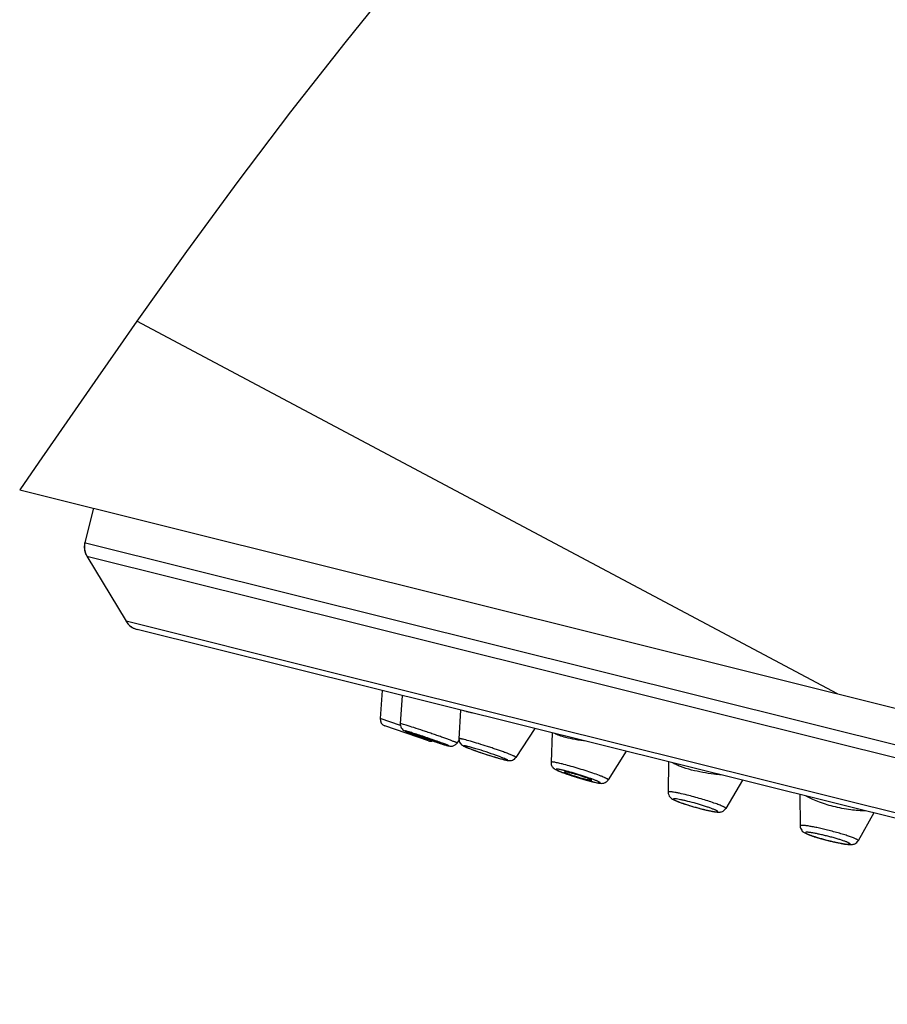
# Model space of a CAD drawing. Header units: millimetres. Extents: x -44 to 730, y -450 to 386.
# Tile 5 of 23: x -44 to -20, y 273 to 300. Entities that reach past the tile are written whole.
import ezdxf

# ---------------------------------------------------------------- set-up
doc = ezdxf.new("R2010")
doc.units = ezdxf.units.MM
doc.header["$LTSCALE"] = 23.1
doc.layers.get('0').update_dxf_attribs({"linetype": 'CONTINUOUS'})

msp = doc.modelspace()

# ---------------------------------------------------------------- linework, layer by layer
at = {"color": 9, "linetype": 'CONTINUOUS'}
for p, q in [((-21.159, 281.467), (-40.804, 291.913)), ((-42.26, 285.705), (-42.24, 285.699)), ((-42.24, 285.699), (-1.079, 275.437)), ((-42.204, 285.326), (-1.311, 275.13)), ((-35.433, 282.085), (-41.106, 283.499)), ((-6.345, 274.832), (-35.433, 282.085)), ((-33.413, 280.573), (-33.982, 280.769)), ((-32.109, 280.017), (-32.086, 280.011)), ((-32.082, 280.02), (-32.104, 280.029))]:
    msp.add_line(p, q, dxfattribs=at)
at = {"color": 7, "linetype": 'CONTINUOUS'}
for p, q in [((-44.087, 287.184), (-0.981, 276.436)), ((-42.02, 286.668), (-42.26, 285.705)), ((-42.266, 285.677), (-42.27, 285.652)), ((-42.268, 285.667), (-42.27, 285.652)), ((-42.266, 285.677), (-42.268, 285.667)), ((-42.26, 285.705), (-42.266, 285.677)), ((-42.204, 285.326), (-41.106, 283.499)), ((-41.106, 283.499), (-41.093, 283.48)), ((1.377, 272.756), (-40.798, 283.272)), ((-33.927, 281.558), (-33.982, 280.769)), ((-33.364, 281.418), (-33.417, 280.625)), ((-31.727, 281.01), (-31.771, 280.204)), ((-32.625, 280.145), (-33.847, 280.566)), ((-29.646, 280.491), (-30.175, 279.682)), ((-29.161, 280.37), (-29.191, 279.545)), ((-32.07, 280.006), (-32.049, 280.001)), ((-31.77, 280.169), (-31.827, 280.084)), ((-27.083, 279.852), (-27.586, 279.051)), ((-25.895, 279.556), (-25.906, 278.706)), ((-23.818, 279.038), (-24.291, 278.248)), ((-22.218, 278.639), (-22.207, 277.762)), ((-20.143, 278.122), (-20.581, 277.345))]:
    msp.add_line(p, q, dxfattribs=at)
for points in [[(-7.453, 330.091), (-9.772, 327.723), (-12.09, 325.319), (-14.383, 322.913), (-16.622, 320.543), (-18.782, 318.239), (-20.871, 315.991), (-22.871, 313.813), (-24.794, 311.691), (-26.643, 309.618), (-28.424, 307.587), (-30.142, 305.59), (-31.803, 303.62), (-33.412, 301.668), (-34.973, 299.725), (-36.49, 297.784), (-37.968, 295.836), (-39.414, 293.87), (-40.804, 291.913)], [(-40.804, 291.913), (-41.34, 291.144), (-41.894, 290.349), (-42.447, 289.552), (-43, 288.756), (-43.552, 287.958), (-44.087, 287.184)], [(-42.27, 285.652), (-42.273, 285.624), (-42.275, 285.596), (-42.275, 285.568), (-42.273, 285.539), (-42.27, 285.511), (-42.265, 285.483)], [(-42.27, 285.652), (-42.273, 285.624), (-42.275, 285.596), (-42.275, 285.568), (-42.273, 285.539), (-42.27, 285.511), (-42.265, 285.483), (-42.258, 285.455), (-42.25, 285.428), (-42.241, 285.402), (-42.23, 285.375), (-42.217, 285.35)], [(-42.258, 285.455), (-42.25, 285.428), (-42.241, 285.402), (-42.23, 285.375), (-42.217, 285.35), (-42.204, 285.326)], [(-41.093, 283.48), (-41.078, 283.458), (-41.062, 283.437), (-41.045, 283.417), (-41.026, 283.399), (-41.007, 283.381), (-40.986, 283.364), (-40.965, 283.348), (-40.943, 283.333), (-40.921, 283.32), (-40.897, 283.308), (-40.873, 283.297), (-40.849, 283.287)], [(-40.849, 283.287), (-40.824, 283.279), (-40.798, 283.272)]]:
    msp.add_lwpolyline(points, dxfattribs=at)
for centre, radius, start, end in [((-41.775, 285.584), 0.5, 170.4359, 211.0001), ((-40.678, 283.756), 0.499, 211.0013, 211.5346), ((-40.677, 283.757), 0.5, 211.5352, 256.0001), ((-33.782, 280.755), 0.2, 176, 251), ((-33.217, 280.612), 0.201, 176.2278, 179.9793), ((-28.342, 293.332), 13.828, 250.1236, 250.2464), ((-32.56, 280.334), 0.2, 251, 285.6537), ((-27.857, 294.022), 14.638, 252.1578, 252.2751), ((-28.346, 292.493), 13.032, 252.2761, 252.4033), ((-30.508, 282.493), 2.74, 247.7113, 248.1324), ((-29.698, 282.831), 3.315, 255.0884, 255.9498), ((-29.939, 281.875), 2.329, 255.9934, 256.4113), ((-26.121, 286.547), 7.786, 254.2334, 254.7419), ((-26.482, 285.223), 6.414, 254.7411, 255.616), ((-26.812, 283.948), 5.097, 255.6479, 255.9944), ((-26.964, 283.339), 4.469, 255.9979, 256.3844), ((-23.266, 284.848), 6.828, 255.7071, 255.9985), ((-23.367, 284.443), 6.411, 255.9983, 256.3023), ((-19.555, 284.729), 7.611, 255.7239, 255.9998), ((-19.577, 284.64), 7.518, 255.9997, 256.2819)]:
    msp.add_arc(centre, radius, start, end, dxfattribs=at)
at = {"color": 9, "linetype": 'CONTINUOUS'}
for centre, radius, start, end in [((-29.866, 282.223), 2.684, 255.559, 255.9876), ((-31.156, 278.059), 1.722, 66.5806, 67.7845), ((-26.877, 283.732), 4.87, 255.6727, 255.9949), ((-27.074, 282.942), 4.056, 255.992, 256.7178), ((-23.322, 284.648), 6.62, 255.7193, 255.9986), ((-23.419, 284.26), 6.22, 255.9984, 256.2896), ((-19.605, 284.536), 7.41, 255.7347, 255.9998), ((-19.626, 284.45), 7.322, 255.9997, 256.2669)]:
    msp.add_arc(centre, radius, start, end, dxfattribs=at)
for points, knots in [([(-31.548, 280.961), (-31.556, 280.963), (-31.585, 280.971), (-31.614, 280.98), (-31.634, 280.987)], [0, 0, 0, 0, 0.276739, 1, 1, 1, 1]), ([(-31.381, 280.924), (-31.397, 280.927), (-31.453, 280.938), (-31.508, 280.95), (-31.548, 280.961)], [0, 0, 0, 0, 0.275004, 1, 1, 1, 1]), ([(-33.379, 280.619), (-33.385, 280.62), (-33.394, 280.623), (-33.406, 280.625), (-33.412, 280.626), (-33.417, 280.626), (-33.417, 280.625)], [0, 0, 0, 0, 0.435187, 0.746034, 0.931859, 1, 1, 1, 1]), ([(-31.827, 280.084), (-31.826, 280.084), (-31.827, 280.086), (-31.831, 280.088), (-31.839, 280.093), (-31.853, 280.1), (-31.874, 280.109), (-31.901, 280.119), (-31.933, 280.132), (-31.971, 280.147), (-32.031, 280.169), (-32.117, 280.201), (-32.232, 280.242), (-32.36, 280.287), (-32.495, 280.334), (-32.635, 280.382), (-32.816, 280.443), (-33.02, 280.51), (-33.203, 280.568), (-33.317, 280.602), (-33.361, 280.614), (-33.379, 280.619)], [0, 0, 0, 0, 0.000681, 0.002163, 0.008027, 0.017833, 0.031531, 0.049022, 0.070172, 0.094815, 0.122759, 0.187638, 0.262761, 0.345753, 0.433991, 0.524684, 0.614962, 0.782957, 0.916895, 0.965617, 1, 1, 1, 1]), ([(-33.253, 280.418), (-33.258, 280.419), (-33.266, 280.421), (-33.275, 280.423), (-33.279, 280.423), (-33.281, 280.423), (-33.281, 280.422), (-33.281, 280.422), (-33.281, 280.421), (-33.279, 280.42), (-33.277, 280.418), (-33.272, 280.416), (-33.267, 280.414), (-33.26, 280.41), (-33.252, 280.407), (-33.238, 280.401), (-33.218, 280.393), (-33.191, 280.382), (-33.158, 280.37), (-33.121, 280.356), (-33.081, 280.341), (-33.045, 280.328), (-33.023, 280.32), (-33.015, 280.317)], [0, 0, 0, 0, 0.048384, 0.078908, 0.087487, 0.09188, 0.09313, 0.094771, 0.097315, 0.100904, 0.111373, 0.126315, 0.145737, 0.169616, 0.197908, 0.230555, 0.308625, 0.403145, 0.513274, 0.63803, 0.776294, 0.926827, 1, 1, 1, 1]), ([(-32.104, 280.029), (-32.136, 280.042), (-32.215, 280.072), (-32.412, 280.144), (-32.638, 280.222), (-32.872, 280.3), (-33.03, 280.351), (-33.155, 280.39), (-33.225, 280.411), (-33.253, 280.418)], [0, 0, 0, 0, 0.08563, 0.208539, 0.518528, 0.677039, 0.818332, 0.929389, 1, 1, 1, 1]), ([(-28.776, 280.24), (-28.837, 280.256), (-28.922, 280.281), (-29.023, 280.321), (-29.065, 280.341), (-29.083, 280.351)], [0, 0, 0, 0, 0.57783, 0.809743, 1, 1, 1, 1]), ([(-32.342, 280.088), (-32.308, 280.077), (-32.23, 280.053), (-32.153, 280.029), (-32.109, 280.017)], [0, 0, 0, 0, 0.440012, 1, 1, 1, 1]), ([(-32.086, 280.011), (-32.082, 280.01), (-32.075, 280.008), (-32.066, 280.006), (-32.061, 280.006), (-32.057, 280.006), (-32.057, 280.007), (-32.059, 280.008), (-32.06, 280.009), (-32.063, 280.011), (-32.067, 280.013), (-32.073, 280.016), (-32.078, 280.018), (-32.082, 280.02)], [0, 0, 0, 0, 0.214462, 0.369518, 0.46478, 0.502902, 0.515739, 0.540665, 0.579982, 0.63415, 0.703277, 0.787345, 1, 1, 1, 1]), ([(-31.626, 280.182), (-31.647, 280.187), (-31.675, 280.194), (-31.711, 280.201), (-31.732, 280.205), (-31.748, 280.207), (-31.759, 280.208), (-31.765, 280.208), (-31.769, 280.207), (-31.771, 280.206), (-31.771, 280.204)], [0, 0, 0, 0, 0.428426, 0.599192, 0.739745, 0.849437, 0.928026, 0.955836, 0.976351, 1, 1, 1, 1]), ([(-31.522, 279.986), (-31.532, 279.989), (-31.552, 279.994), (-31.578, 280), (-31.6, 280.004), (-31.616, 280.006), (-31.626, 280.007), (-31.631, 280.006), (-31.633, 280.005), (-31.634, 280.003), (-31.632, 280.001), (-31.629, 279.998), (-31.625, 279.995), (-31.62, 279.992), (-31.613, 279.988), (-31.605, 279.984), (-31.591, 279.978), (-31.571, 279.968), (-31.543, 279.956), (-31.51, 279.943), (-31.472, 279.928), (-31.43, 279.912), (-31.367, 279.889), (-31.281, 279.858), (-31.171, 279.82), (-31.056, 279.781), (-30.939, 279.743), (-30.825, 279.708), (-30.691, 279.667), (-30.596, 279.64), (-30.536, 279.624)], [0, 0, 0, 0, 0.025506, 0.046911, 0.064027, 0.076723, 0.084951, 0.087445, 0.089015, 0.090223, 0.092017, 0.094796, 0.09866, 0.103638, 0.109735, 0.116945, 0.125258, 0.145123, 0.169164, 0.197166, 0.228874, 0.263998, 0.302213, 0.386476, 0.478549, 0.575022, 0.67232, 0.766838, 0.855076, 1, 1, 1, 1]), ([(-30.175, 279.682), (-30.175, 279.683), (-30.176, 279.686), (-30.178, 279.688), (-30.184, 279.693), (-30.194, 279.699), (-30.21, 279.707), (-30.23, 279.717), (-30.267, 279.734), (-30.324, 279.757), (-30.405, 279.789), (-30.5, 279.824), (-30.607, 279.863), (-30.723, 279.903), (-30.846, 279.945), (-31.013, 280), (-31.214, 280.064), (-31.432, 280.13), (-31.566, 280.167), (-31.626, 280.182)], [0, 0, 0, 0, 0.002439, 0.004608, 0.007562, 0.015925, 0.027599, 0.042548, 0.060694, 0.106126, 0.16278, 0.229233, 0.303801, 0.38459, 0.469547, 0.556511, 0.727609, 0.880587, 1, 1, 1, 1]), ([(-28.207, 280.132), (-28.308, 280.147), (-28.499, 280.177), (-28.688, 280.217), (-28.776, 280.24)], [0, 0, 0, 0, 0.52925, 1, 1, 1, 1]), ([(-30.504, 279.653), (-30.536, 279.666), (-30.609, 279.694), (-30.776, 279.755), (-31.008, 279.834), (-31.242, 279.908), (-31.413, 279.958), (-31.488, 279.978), (-31.522, 279.986)], [0, 0, 0, 0, 0.096544, 0.216895, 0.499685, 0.782642, 0.903194, 1, 1, 1, 1]), ([(-30.516, 279.619), (-30.512, 279.618), (-30.495, 279.614), (-30.479, 279.61), (-30.466, 279.608)], [0, 0, 0, 0, 0.275892, 1, 1, 1, 1]), ([(-30.466, 279.608), (-30.462, 279.607), (-30.453, 279.605), (-30.44, 279.602), (-30.429, 279.601), (-30.42, 279.6), (-30.413, 279.599), (-30.409, 279.6), (-30.406, 279.6), (-30.405, 279.601), (-30.404, 279.603), (-30.406, 279.605), (-30.41, 279.608), (-30.415, 279.612), (-30.426, 279.618), (-30.445, 279.627), (-30.462, 279.635), (-30.471, 279.639)], [0, 0, 0, 0, 0.105839, 0.197624, 0.275105, 0.338103, 0.386582, 0.420759, 0.441698, 0.448664, 0.455309, 0.474513, 0.506602, 0.552916, 0.613739, 0.778699, 1, 1, 1, 1]), ([(-28.877, 279.496), (-28.921, 279.507), (-28.982, 279.522), (-29.06, 279.538), (-29.105, 279.546), (-29.14, 279.551), (-29.164, 279.553), (-29.178, 279.552), (-29.185, 279.551), (-29.19, 279.549), (-29.191, 279.546), (-29.191, 279.545)], [0, 0, 0, 0, 0.419014, 0.590127, 0.732665, 0.844941, 0.925855, 0.954503, 0.975528, 0.989755, 1, 1, 1, 1]), ([(-27.586, 279.051), (-27.585, 279.054), (-27.59, 279.062), (-27.599, 279.068), (-27.611, 279.076), (-27.626, 279.084), (-27.646, 279.094), (-27.669, 279.105), (-27.707, 279.122), (-27.762, 279.145), (-27.87, 279.187), (-28.028, 279.243), (-28.236, 279.312), (-28.457, 279.38), (-28.671, 279.443), (-28.811, 279.48), (-28.877, 279.496)], [0, 0, 0, 0, 0.007434, 0.014867, 0.025121, 0.038227, 0.054157, 0.072854, 0.094235, 0.144643, 0.204416, 0.347209, 0.511378, 0.683939, 0.851226, 1, 1, 1, 1]), ([(-25.249, 279.327), (-25.355, 279.355), (-25.503, 279.4), (-25.679, 279.473), (-25.751, 279.51), (-25.782, 279.528)], [0, 0, 0, 0, 0.575729, 0.810009, 1, 1, 1, 1]), ([(-28.808, 279.31), (-28.823, 279.313), (-28.852, 279.321), (-28.894, 279.33), (-28.931, 279.338), (-28.963, 279.344), (-28.991, 279.349), (-29.013, 279.352), (-29.03, 279.353), (-29.041, 279.353), (-29.047, 279.351), (-29.049, 279.35), (-29.05, 279.347), (-29.049, 279.344), (-29.047, 279.342), (-29.043, 279.338), (-29.038, 279.335), (-29.029, 279.329), (-29.014, 279.32), (-28.991, 279.309), (-28.964, 279.297), (-28.931, 279.283), (-28.894, 279.269), (-28.836, 279.247), (-28.755, 279.217), (-28.65, 279.181), (-28.536, 279.144), (-28.419, 279.108), (-28.302, 279.073), (-28.19, 279.041), (-28.117, 279.022), (-28.083, 279.013)], [0, 0, 0, 0, 0.036702, 0.070141, 0.100008, 0.126038, 0.148002, 0.165718, 0.179071, 0.188051, 0.19099, 0.193072, 0.194739, 0.196738, 0.19956, 0.203388, 0.208287, 0.21428, 0.229555, 0.249152, 0.272924, 0.300667, 0.332135, 0.367045, 0.445877, 0.53427, 0.628964, 0.726459, 0.823152, 0.915468, 1, 1, 1, 1]), ([(-28.006, 278.994), (-27.981, 278.988), (-27.936, 278.978), (-27.883, 278.968), (-27.85, 278.964), (-27.834, 278.963), (-27.823, 278.963), (-27.817, 278.965), (-27.815, 278.966), (-27.814, 278.968), (-27.815, 278.971), (-27.817, 278.974), (-27.82, 278.977), (-27.825, 278.981), (-27.834, 278.986), (-27.848, 278.994), (-27.87, 279.005), (-27.896, 279.017), (-27.928, 279.03), (-27.964, 279.044), (-28.004, 279.06), (-28.064, 279.082), (-28.148, 279.112), (-28.255, 279.148), (-28.368, 279.184), (-28.484, 279.22), (-28.63, 279.263), (-28.738, 279.292), (-28.808, 279.31)], [0, 0, 0, 0, 0.062802, 0.110463, 0.128103, 0.141447, 0.150485, 0.153475, 0.155606, 0.157283, 0.159223, 0.161941, 0.165636, 0.17038, 0.176199, 0.191076, 0.210219, 0.233492, 0.260705, 0.291625, 0.325984, 0.363478, 0.446515, 0.537785, 0.634033, 0.731823, 0.827664, 1, 1, 1, 1]), ([(-24.418, 279.188), (-24.486, 279.194), (-24.765, 279.226), (-25.043, 279.274), (-25.249, 279.327)], [0, 0, 0, 0, 0.243857, 1, 1, 1, 1]), ([(-25.377, 278.624), (-25.448, 278.641), (-25.55, 278.666), (-25.678, 278.692), (-25.745, 278.704), (-25.792, 278.711), (-25.821, 278.714), (-25.846, 278.716), (-25.867, 278.717), (-25.883, 278.717), (-25.894, 278.715), (-25.9, 278.713), (-25.904, 278.711), (-25.906, 278.708), (-25.906, 278.706)], [0, 0, 0, 0, 0.405882, 0.577616, 0.723193, 0.785145, 0.839417, 0.885742, 0.923928, 0.953892, 0.975754, 0.983836, 0.990261, 1, 1, 1, 1]), ([(-24.291, 278.248), (-24.29, 278.25), (-24.29, 278.253), (-24.293, 278.258), (-24.298, 278.264), (-24.307, 278.271), (-24.318, 278.278), (-24.333, 278.286), (-24.35, 278.295), (-24.379, 278.309), (-24.421, 278.327), (-24.479, 278.35), (-24.547, 278.376), (-24.653, 278.413), (-24.799, 278.461), (-24.987, 278.518), (-25.181, 278.573), (-25.312, 278.608), (-25.377, 278.624)], [0, 0, 0, 0, 0.003638, 0.008419, 0.015292, 0.024566, 0.03634, 0.05063, 0.067418, 0.086661, 0.132265, 0.186825, 0.249557, 0.319539, 0.476998, 0.649831, 0.827711, 1, 1, 1, 1]), ([(-25.353, 278.448), (-25.389, 278.457), (-25.457, 278.474), (-25.552, 278.494), (-25.631, 278.509), (-25.686, 278.517), (-25.721, 278.52), (-25.739, 278.52), (-25.75, 278.519), (-25.757, 278.517), (-25.759, 278.515), (-25.761, 278.512), (-25.76, 278.509), (-25.758, 278.506), (-25.755, 278.503), (-25.75, 278.499), (-25.741, 278.493), (-25.726, 278.484), (-25.704, 278.473), (-25.677, 278.461), (-25.645, 278.447), (-25.608, 278.433), (-25.567, 278.418), (-25.504, 278.395), (-25.419, 278.366), (-25.308, 278.332), (-25.192, 278.297), (-25.073, 278.264), (-24.994, 278.243), (-24.955, 278.233)], [0, 0, 0, 0, 0.08712, 0.164185, 0.228381, 0.277414, 0.295714, 0.309698, 0.319378, 0.322704, 0.325191, 0.327202, 0.329363, 0.332202, 0.335967, 0.34076, 0.346621, 0.361588, 0.380854, 0.40429, 0.431707, 0.462867, 0.497492, 0.535267, 0.618862, 0.710586, 0.807064, 0.904736, 1, 1, 1, 1]), ([(-24.893, 278.217), (-24.858, 278.209), (-24.807, 278.197), (-24.741, 278.183), (-24.697, 278.174), (-24.657, 278.166), (-24.622, 278.161), (-24.591, 278.156), (-24.565, 278.154), (-24.547, 278.153), (-24.536, 278.153), (-24.529, 278.154), (-24.524, 278.155), (-24.52, 278.156), (-24.517, 278.158), (-24.515, 278.162), (-24.519, 278.169), (-24.528, 278.176), (-24.542, 278.185), (-24.562, 278.195), (-24.587, 278.207), (-24.617, 278.22), (-24.651, 278.234), (-24.706, 278.255), (-24.784, 278.282), (-24.888, 278.316), (-25, 278.351), (-25.156, 278.397), (-25.274, 278.429), (-25.353, 278.448)], [0, 0, 0, 0, 0.084626, 0.123042, 0.158382, 0.190326, 0.218588, 0.24292, 0.26312, 0.279046, 0.285387, 0.29065, 0.294864, 0.298096, 0.300512, 0.302507, 0.307554, 0.316297, 0.329308, 0.346644, 0.368215, 0.393858, 0.423353, 0.456442, 0.53217, 0.618285, 0.711624, 0.808748, 1, 1, 1, 1]), ([(-21.28, 278.306), (-21.427, 278.343), (-21.633, 278.41), (-21.882, 278.515), (-21.989, 278.568), (-22.036, 278.594)], [0, 0, 0, 0, 0.559179, 0.799731, 1, 1, 1, 1]), ([(-20.371, 278.179), (-20.51, 278.182), (-20.816, 278.206), (-21.117, 278.264), (-21.28, 278.306)], [0, 0, 0, 0, 0.451352, 1, 1, 1, 1]), ([(-21.437, 277.641), (-21.487, 277.654), (-21.587, 277.678), (-21.73, 277.71), (-21.862, 277.736), (-21.962, 277.754), (-22.033, 277.764), (-22.077, 277.77), (-22.115, 277.774), (-22.147, 277.775), (-22.17, 277.775), (-22.184, 277.774), (-22.192, 277.773), (-22.199, 277.771), (-22.203, 277.769), (-22.207, 277.766), (-22.207, 277.763), (-22.207, 277.762)], [0, 0, 0, 0, 0.198924, 0.387905, 0.560218, 0.70976, 0.774318, 0.831302, 0.880239, 0.92075, 0.952581, 0.965221, 0.975703, 0.984104, 0.990602, 0.995609, 1, 1, 1, 1]), ([(-21.463, 277.478), (-21.503, 277.488), (-21.581, 277.507), (-21.693, 277.532), (-21.781, 277.55), (-21.846, 277.561), (-21.889, 277.568), (-21.928, 277.574), (-21.962, 277.578), (-21.991, 277.581), (-22.015, 277.582), (-22.033, 277.581), (-22.045, 277.58), (-22.052, 277.577), (-22.055, 277.575), (-22.057, 277.573), (-22.057, 277.569), (-22.055, 277.566), (-22.05, 277.561), (-22.04, 277.554), (-22.024, 277.544), (-22.003, 277.534), (-21.976, 277.522), (-21.93, 277.504), (-21.862, 277.48), (-21.769, 277.449), (-21.664, 277.417), (-21.549, 277.385), (-21.471, 277.364), (-21.43, 277.354)], [0, 0, 0, 0, 0.096314, 0.187678, 0.270732, 0.308177, 0.342438, 0.373204, 0.400205, 0.423208, 0.442036, 0.456575, 0.466835, 0.470453, 0.473211, 0.475416, 0.477625, 0.480391, 0.484021, 0.494305, 0.508869, 0.527721, 0.550748, 0.577771, 0.642835, 0.720601, 0.808237, 0.902527, 1, 1, 1, 1]), ([(-20.581, 277.345), (-20.577, 277.351), (-20.588, 277.362), (-20.599, 277.37), (-20.614, 277.379), (-20.638, 277.391), (-20.673, 277.407), (-20.715, 277.425), (-20.765, 277.444), (-20.845, 277.472), (-20.958, 277.509), (-21.107, 277.553), (-21.269, 277.598), (-21.38, 277.627), (-21.437, 277.641)], [0, 0, 0, 0, 0.022691, 0.033545, 0.046668, 0.079745, 0.121786, 0.172432, 0.231188, 0.297448, 0.449615, 0.62247, 0.8086, 1, 1, 1, 1]), ([(-21.364, 277.338), (-21.325, 277.328), (-21.248, 277.31), (-21.138, 277.286), (-21.053, 277.27), (-20.99, 277.259), (-20.95, 277.253), (-20.914, 277.248), (-20.882, 277.245), (-20.856, 277.243), (-20.835, 277.242), (-20.821, 277.243), (-20.812, 277.245), (-20.808, 277.247), (-20.805, 277.249), (-20.803, 277.253), (-20.805, 277.258), (-20.809, 277.262), (-20.816, 277.268), (-20.828, 277.275), (-20.848, 277.285), (-20.872, 277.297), (-20.902, 277.309), (-20.936, 277.322), (-20.975, 277.336), (-21.035, 277.357), (-21.119, 277.384), (-21.228, 277.416), (-21.344, 277.448), (-21.423, 277.468), (-21.463, 277.478)], [0, 0, 0, 0, 0.095302, 0.184703, 0.264919, 0.300651, 0.333024, 0.361749, 0.386576, 0.4073, 0.423776, 0.435947, 0.440455, 0.443979, 0.446663, 0.44884, 0.453825, 0.457549, 0.462276, 0.474902, 0.491834, 0.513001, 0.538252, 0.567377, 0.600121, 0.636191, 0.716972, 0.80677, 0.902285, 1, 1, 1, 1])]:
    msp.add_open_spline(points, degree=3, knots=knots, dxfattribs=at)
at = {"color": 7, "linetype": 'CONTINUOUS'}
for points, knots in [([(-33.417, 280.612), (-33.417, 280.587), (-33.408, 280.539), (-33.372, 280.479), (-33.329, 280.443), (-33.301, 280.429), (-33.291, 280.424)], [0, 0, 0, 0, 0.305688, 0.606453, 0.859468, 1, 1, 1, 1]), ([(-33.291, 280.424), (-33.286, 280.421), (-33.263, 280.41), (-33.239, 280.401), (-33.22, 280.393)], [0, 0, 0, 0, 0.22176, 1, 1, 1, 1]), ([(-33.22, 280.393), (-33.208, 280.389), (-33.149, 280.366), (-33.09, 280.344), (-33.043, 280.327)], [0, 0, 0, 0, 0.205232, 1, 1, 1, 1]), ([(-33.03, 280.34), (-33.033, 280.341), (-33.037, 280.342), (-33.043, 280.343), (-33.046, 280.343), (-33.048, 280.343), (-33.048, 280.343)], [0, 0, 0, 0, 0.430572, 0.740177, 0.927917, 1, 1, 1, 1]), ([(-33.048, 280.343), (-33.048, 280.343), (-33.048, 280.342), (-33.046, 280.341), (-33.041, 280.339), (-33.034, 280.335), (-33.024, 280.331), (-33.011, 280.326), (-32.996, 280.32), (-32.978, 280.313), (-32.949, 280.302), (-32.908, 280.287), (-32.853, 280.267), (-32.792, 280.246), (-32.728, 280.223), (-32.661, 280.201), (-32.575, 280.172), (-32.479, 280.14), (-32.383, 280.11), (-32.329, 280.094), (-32.308, 280.088)], [0, 0, 0, 0, 0.000811, 0.002484, 0.008732, 0.018894, 0.032914, 0.050692, 0.072091, 0.096944, 0.125058, 0.190162, 0.26536, 0.348292, 0.436353, 0.526777, 0.616721, 0.783974, 0.917263, 1, 1, 1, 1]), ([(-32.291, 280.086), (-32.29, 280.086), (-32.291, 280.086), (-32.293, 280.088), (-32.297, 280.09), (-32.304, 280.093), (-32.314, 280.097), (-32.326, 280.102), (-32.342, 280.109), (-32.36, 280.115), (-32.389, 280.126), (-32.43, 280.141), (-32.485, 280.161), (-32.545, 280.183), (-32.61, 280.205), (-32.676, 280.228), (-32.762, 280.257), (-32.859, 280.289), (-32.955, 280.319), (-33.009, 280.335), (-33.03, 280.34)], [0, 0, 0, 0, 0.000733, 0.002298, 0.008329, 0.018291, 0.03213, 0.049746, 0.071005, 0.095741, 0.123759, 0.188737, 0.263893, 0.346861, 0.435022, 0.525598, 0.615731, 0.783403, 0.917058, 1, 1, 1, 1]), ([(-33.015, 280.317), (-32.904, 280.277), (-32.68, 280.2), (-32.455, 280.125), (-32.342, 280.088)], [0, 0, 0, 0, 0.498643, 1, 1, 1, 1]), ([(-32.308, 280.088), (-32.306, 280.088), (-32.302, 280.087), (-32.296, 280.086), (-32.293, 280.085), (-32.291, 280.085), (-32.291, 280.086)], [0, 0, 0, 0, 0.424738, 0.732618, 0.922707, 1, 1, 1, 1]), ([(-32.286, 280.07), (-32.27, 280.065), (-32.217, 280.048), (-32.163, 280.032), (-32.124, 280.021)], [0, 0, 0, 0, 0.290335, 1, 1, 1, 1]), ([(-32.124, 280.021), (-32.119, 280.019), (-32.101, 280.014), (-32.083, 280.009), (-32.07, 280.006)], [0, 0, 0, 0, 0.279518, 1, 1, 1, 1]), ([(-32.049, 280.001), (-32.037, 279.999), (-32.004, 279.993), (-31.945, 279.997), (-31.877, 280.026), (-31.841, 280.063), (-31.827, 280.084)], [0, 0, 0, 0, 0.141045, 0.397361, 0.696656, 1, 1, 1, 1]), ([(-31.771, 280.204), (-31.772, 280.183), (-31.767, 280.139), (-31.741, 280.081), (-31.705, 280.04), (-31.67, 280.015), (-31.64, 279.999), (-31.6, 279.98), (-31.569, 279.966), (-31.547, 279.958)], [0, 0, 0, 0, 0.182738, 0.361126, 0.519778, 0.633236, 0.719218, 0.803273, 1, 1, 1, 1]), ([(-31.529, 279.95), (-31.459, 279.922), (-31.3, 279.864), (-31.05, 279.778), (-30.795, 279.697), (-30.627, 279.648), (-30.551, 279.628)], [0, 0, 0, 0, 0.218673, 0.492033, 0.769715, 1, 1, 1, 1]), ([(-30.486, 279.611), (-30.465, 279.606), (-30.425, 279.597), (-30.371, 279.588), (-30.319, 279.59), (-30.267, 279.603), (-30.215, 279.633), (-30.187, 279.664), (-30.175, 279.682)], [0, 0, 0, 0, 0.187159, 0.358118, 0.478895, 0.640715, 0.818457, 1, 1, 1, 1]), ([(-29.191, 279.545), (-29.192, 279.515), (-29.181, 279.456), (-29.136, 279.392), (-29.086, 279.354), (-29.023, 279.321), (-28.933, 279.282), (-28.855, 279.253), (-28.811, 279.237)], [0, 0, 0, 0, 0.172535, 0.328165, 0.438934, 0.527781, 0.732067, 1, 1, 1, 1]), ([(-28.814, 279.275), (-28.815, 279.275), (-28.814, 279.273), (-28.809, 279.268), (-28.799, 279.262), (-28.781, 279.253), (-28.757, 279.242), (-28.726, 279.23), (-28.69, 279.216), (-28.648, 279.201), (-28.586, 279.179), (-28.501, 279.151), (-28.397, 279.118), (-28.296, 279.089), (-28.231, 279.072), (-28.199, 279.064)], [0, 0, 0, 0, 0.00343, 0.009032, 0.028331, 0.058746, 0.099883, 0.151013, 0.211174, 0.279215, 0.35382, 0.516835, 0.687614, 0.852933, 1, 1, 1, 1]), ([(-28.665, 279.252), (-28.685, 279.257), (-28.722, 279.266), (-28.764, 279.274), (-28.789, 279.278), (-28.801, 279.279), (-28.808, 279.278), (-28.811, 279.278), (-28.814, 279.277), (-28.814, 279.275)], [0, 0, 0, 0, 0.415716, 0.728492, 0.841402, 0.923664, 0.953224, 0.975262, 1, 1, 1, 1]), ([(-28.811, 279.237), (-28.72, 279.204), (-28.529, 279.14), (-28.337, 279.082), (-28.237, 279.054)], [0, 0, 0, 0, 0.48346, 1, 1, 1, 1]), ([(-28.05, 279.04), (-28.049, 279.042), (-28.052, 279.045), (-28.056, 279.048), (-28.066, 279.054), (-28.081, 279.062), (-28.105, 279.073), (-28.136, 279.085), (-28.172, 279.099), (-28.213, 279.114), (-28.276, 279.136), (-28.361, 279.165), (-28.466, 279.197), (-28.567, 279.226), (-28.633, 279.244), (-28.665, 279.252)], [0, 0, 0, 0, 0.007997, 0.015797, 0.026401, 0.056044, 0.096593, 0.147325, 0.207278, 0.27529, 0.350029, 0.513714, 0.685514, 0.851958, 1, 1, 1, 1]), ([(-28.199, 279.064), (-28.179, 279.059), (-28.15, 279.052), (-28.114, 279.045), (-28.093, 279.041), (-28.076, 279.038), (-28.063, 279.037), (-28.055, 279.037), (-28.05, 279.039), (-28.05, 279.04)], [0, 0, 0, 0, 0.410793, 0.579866, 0.721958, 0.835455, 0.919261, 0.973136, 1, 1, 1, 1]), ([(-28.016, 278.995), (-27.979, 278.986), (-27.925, 278.974), (-27.857, 278.962), (-27.813, 278.955), (-27.765, 278.952), (-27.706, 278.959), (-27.639, 278.989), (-27.601, 279.028), (-27.586, 279.051)], [0, 0, 0, 0, 0.249708, 0.352321, 0.443967, 0.537051, 0.660987, 0.824093, 1, 1, 1, 1]), ([(-25.906, 278.706), (-25.906, 278.679), (-25.897, 278.627), (-25.858, 278.565), (-25.812, 278.526), (-25.77, 278.501), (-25.728, 278.48), (-25.662, 278.452), (-25.564, 278.415), (-25.429, 278.369), (-25.277, 278.321), (-25.115, 278.274), (-25.006, 278.245), (-24.951, 278.231)], [0, 0, 0, 0, 0.07255, 0.139056, 0.190454, 0.230975, 0.271078, 0.315513, 0.422207, 0.551414, 0.696769, 0.849505, 1, 1, 1, 1]), ([(-24.885, 278.215), (-24.825, 278.2), (-24.74, 278.181), (-24.633, 278.16), (-24.567, 278.15), (-24.506, 278.144), (-24.453, 278.145), (-24.404, 278.156), (-24.362, 278.175), (-24.321, 278.206), (-24.3, 278.233), (-24.291, 278.248)], [0, 0, 0, 0, 0.28931, 0.40985, 0.513095, 0.603494, 0.70005, 0.763041, 0.837239, 0.917425, 1, 1, 1, 1]), ([(-22.207, 277.762), (-22.207, 277.739), (-22.199, 277.694), (-22.167, 277.637), (-22.129, 277.599), (-22.091, 277.573), (-22.055, 277.554), (-22.004, 277.53), (-21.929, 277.501), (-21.825, 277.465), (-21.704, 277.428), (-21.571, 277.39), (-21.479, 277.366), (-21.432, 277.354)], [0, 0, 0, 0, 0.074905, 0.145373, 0.204493, 0.250861, 0.29235, 0.335109, 0.433751, 0.55321, 0.691154, 0.842297, 1, 1, 1, 1]), ([(-21.36, 277.336), (-21.318, 277.326), (-21.235, 277.306), (-21.117, 277.281), (-21.01, 277.26), (-20.916, 277.245), (-20.835, 277.236), (-20.771, 277.235), (-20.716, 277.242), (-20.667, 277.26), (-20.617, 277.294), (-20.591, 277.327), (-20.581, 277.345)], [0, 0, 0, 0, 0.158289, 0.306591, 0.439729, 0.554053, 0.649277, 0.735332, 0.786069, 0.84979, 0.923035, 1, 1, 1, 1])]:
    msp.add_open_spline(points, degree=3, knots=knots, dxfattribs=at)

doc.saveas('drawing.dxf')
